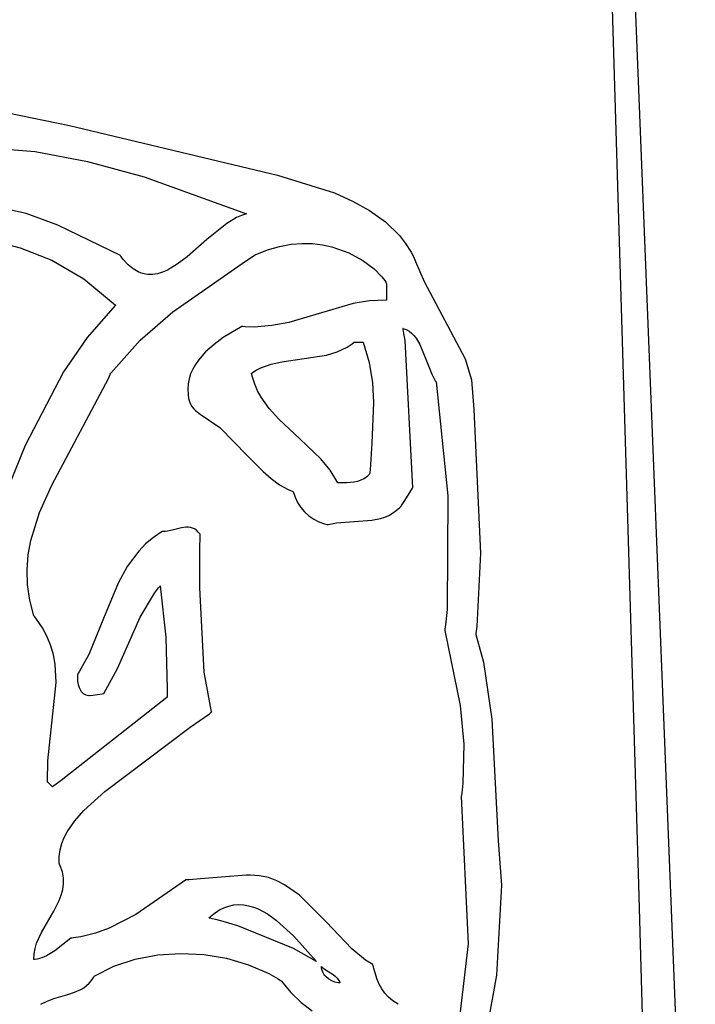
# Model space of a CAD drawing. Extents: x 21.3 to 51.6, y -34 to 34.1.
# Tile 34 of 117: x 49.5 to 50.4, y -27.3 to -25.9. Entities that reach past the tile are written whole.
import ezdxf

# ---------------------------------------------------------------- set-up
doc = ezdxf.new("R2010")
doc.units = 0

msp = doc.modelspace()

# ---------------------------------------------------------------- linework, layer by layer
at = {"layer": 'Layer 1', "color": 7, "linetype": 'CONTINUOUS'}
for p, q in [((50.345989, -27.121298), (50.283112, -25.032386)), ((50.339917, -25.842116), (50.42685, -28.028618)), ((49.443605, -26.017523), (49.531876, -26.035743)), ((49.531876, -26.035743), (49.829549, -26.106726)), ((49.419914, -26.067508), (49.482743, -26.072768)), ((49.482743, -26.072768), (49.557796, -26.087209)), ((49.557796, -26.087209), (49.638775, -26.108825)), ((49.638775, -26.108825), (49.785184, -26.161953)), ((49.829549, -26.106726), (49.910827, -26.132056)), ((49.910827, -26.132056), (49.936654, -26.143541)), ((49.46998, -26.161571), (49.422311, -26.150892)), ((49.936654, -26.143541), (49.961113, -26.157085)), ((49.515157, -26.178263), (49.46998, -26.161571)), ((49.778029, -26.164082), (49.770886, -26.167139)), ((49.785184, -26.161953), (49.778029, -26.164082)), ((49.961113, -26.157085), (49.983617, -26.173331)), ((49.604618, -26.22167), (49.515157, -26.178263)), ((49.756634, -26.175569), (49.728256, -26.198462)), ((49.770886, -26.167139), (49.756634, -26.175569)), ((49.983617, -26.173331), (50.003578, -26.192922)), ((50.003578, -26.192922), (50.012421, -26.204174)), ((49.417795, -26.198875), (49.461405, -26.210451)), ((49.728256, -26.198462), (49.700017, -26.223225)), ((49.815142, -26.213367), (49.83223, -26.208403)), ((49.83223, -26.208403), (49.848681, -26.205393)), ((49.848681, -26.205393), (49.864447, -26.204145)), ((49.864447, -26.204145), (49.879479, -26.204467)), ((49.879479, -26.204467), (49.893727, -26.206169)), ((49.893727, -26.206169), (49.907144, -26.209058)), ((49.907144, -26.209058), (49.931287, -26.217633)), ((50.012421, -26.204174), (50.020408, -26.216504)), ((49.461405, -26.210451), (49.506543, -26.228319)), ((49.604669, -26.221734), (49.604642, -26.221696)), ((49.604888, -26.222032), (49.604669, -26.221734)), ((49.605325, -26.222624), (49.604888, -26.222032)), ((49.608825, -26.227094), (49.605325, -26.222624)), ((49.700017, -26.223225), (49.685941, -26.233992)), ((49.790684, -26.224592), (49.797466, -26.220476)), ((49.797466, -26.220476), (49.815142, -26.213367)), ((49.931287, -26.217633), (49.951518, -26.228661)), ((50.020408, -26.216504), (50.024058, -26.223098)), ((50.024058, -26.223098), (50.026911, -26.230199)), ((49.506543, -26.228319), (49.55228, -26.254873)), ((49.615824, -26.23466), (49.608825, -26.227094)), ((49.622824, -26.24049), (49.615824, -26.23466)), ((49.685941, -26.233992), (49.671887, -26.24245)), ((49.679837, -26.302164), (49.778728, -26.232764)), ((49.778728, -26.232764), (49.790684, -26.224592)), ((49.951518, -26.228661), (49.967446, -26.24061)), ((50.026911, -26.230199), (50.038981, -26.258598)), ((49.629825, -26.244702), (49.622824, -26.24049)), ((49.633327, -26.246237), (49.629825, -26.244702)), ((49.636828, -26.24741), (49.633327, -26.246237)), ((49.640331, -26.248236), (49.636828, -26.24741)), ((49.643834, -26.24873), (49.640331, -26.248236)), ((49.650842, -26.248779), (49.643834, -26.24873)), ((49.657853, -26.247671), (49.650842, -26.248779)), ((49.664868, -26.245523), (49.657853, -26.247671)), ((49.671887, -26.24245), (49.664868, -26.245523)), ((49.967446, -26.24061), (49.978681, -26.251946)), ((49.55228, -26.254873), (49.597684, -26.292508)), ((49.978681, -26.251946), (49.982746, -26.257408)), ((49.982746, -26.257408), (49.984171, -26.25981)), ((49.984171, -26.25981), (49.98518, -26.261949)), ((49.98518, -26.261963), (49.98518, -26.262075)), ((49.98518, -26.262075), (49.98518, -26.262615)), ((49.98518, -26.262615), (49.98518, -26.26799)), ((50.038981, -26.258598), (50.097956, -26.369207)), ((49.98518, -26.26799), (49.98518, -26.282913)), ((49.597684, -26.292508), (49.557321, -26.338771)), ((49.937752, -26.290347), (49.89203, -26.303403)), ((49.961078, -26.286442), (49.937752, -26.290347)), ((49.985106, -26.28556), (49.961078, -26.286442)), ((49.98518, -26.285563), (49.985106, -26.28556)), ((49.98518, -26.282913), (49.98518, -26.284986)), ((49.98518, -26.284986), (49.98518, -26.285475)), ((49.98518, -26.285475), (49.98518, -26.28556)), ((49.632701, -26.342691), (49.679837, -26.302164)), ((49.89203, -26.303403), (49.845598, -26.317086)), ((49.821382, -26.321773), (49.796111, -26.323749)), ((49.845598, -26.317086), (49.821382, -26.321773)), ((49.778211, -26.323078), (49.75154, -26.338905)), ((49.778286, -26.323068), (49.778211, -26.323078)), ((49.778391, -26.323077), (49.778286, -26.323068)), ((49.778811, -26.323113), (49.778391, -26.323077)), ((49.779649, -26.323183), (49.778811, -26.323113)), ((49.782987, -26.323422), (49.779649, -26.323183)), ((49.796111, -26.323749), (49.782987, -26.323422)), ((50.008813, -26.325936), (50.008795, -26.325839)), ((50.008795, -26.325839), (50.013353, -26.327401)), ((50.008832, -26.326034), (50.008813, -26.325936)), ((50.008907, -26.326424), (50.008832, -26.326034)), ((50.009056, -26.327205), (50.008907, -26.326424)), ((50.009639, -26.330336), (50.009056, -26.327205)), ((50.011809, -26.342975), (50.009639, -26.330336)), ((50.013353, -26.327401), (50.017458, -26.329645)), ((50.017458, -26.329645), (50.021155, -26.332505)), ((50.021155, -26.332505), (50.024488, -26.335915)), ((50.024488, -26.335915), (50.027502, -26.33981)), ((49.557321, -26.338771), (49.523206, -26.388079)), ((49.590773, -26.389685), (49.632701, -26.342691)), ((49.738543, -26.348548), (49.726568, -26.359292)), ((49.75154, -26.338905), (49.738543, -26.348548)), ((49.929166, -26.352499), (49.935906, -26.347996)), ((49.935906, -26.347996), (49.939154, -26.345446)), ((49.939154, -26.345446), (49.939254, -26.345363)), ((49.939254, -26.345363), (49.939304, -26.345322)), ((49.939368, -26.345284), (49.939433, -26.345284)), ((49.939433, -26.345284), (49.940113, -26.345284)), ((49.940113, -26.345284), (49.95185, -26.345284)), ((49.95185, -26.345284), (49.960538, -26.374701)), ((50.022684, -26.553596), (50.011809, -26.342975)), ((50.027502, -26.33981), (50.03275, -26.348796)), ((50.03275, -26.348796), (50.041376, -26.369718)), ((49.726568, -26.359292), (49.716216, -26.3711)), ((49.835536, -26.373632), (49.899618, -26.364085)), ((49.899618, -26.364085), (49.914839, -26.359412)), ((49.914839, -26.359412), (49.929166, -26.352499)), ((49.711836, -26.377391), (49.708085, -26.383933)), ((49.716216, -26.3711), (49.711836, -26.377391)), ((49.805582, -26.382186), (49.820146, -26.377042)), ((49.820146, -26.377042), (49.835536, -26.373632)), ((49.960538, -26.374701), (49.965126, -26.403375)), ((50.041376, -26.369718), (50.049888, -26.391093)), ((50.097956, -26.369207), (50.106556, -26.399332)), ((49.523206, -26.388079), (49.468593, -26.493323)), ((49.588009, -26.396636), (49.589944, -26.391786)), ((49.589944, -26.391786), (49.590415, -26.390572)), ((49.590415, -26.390572), (49.590649, -26.389965)), ((49.590649, -26.389965), (49.590707, -26.389813)), ((49.590707, -26.389813), (49.590773, -26.389685)), ((49.70504, -26.390722), (49.702774, -26.397754)), ((49.708085, -26.383933), (49.70504, -26.390722)), ((49.79213, -26.389726), (49.798699, -26.385615)), ((49.792142, -26.389806), (49.792133, -26.389764)), ((49.792161, -26.389891), (49.792142, -26.389806)), ((49.792198, -26.390061), (49.792161, -26.389891)), ((49.793504, -26.395399), (49.792198, -26.390061)), ((49.798699, -26.385615), (49.805582, -26.382186)), ((50.049888, -26.391093), (50.054993, -26.400644)), ((49.506706, -26.549748), (49.588009, -26.396636)), ((49.701364, -26.405022), (49.700883, -26.412523)), ((49.702774, -26.397754), (49.701364, -26.405022)), ((49.796793, -26.405553), (49.793504, -26.395399)), ((49.800912, -26.415071), (49.796793, -26.405553)), ((49.965126, -26.403375), (49.966599, -26.431781)), ((50.054993, -26.400644), (50.055697, -26.401746)), ((50.055697, -26.401746), (50.055875, -26.402018)), ((50.055875, -26.402018), (50.055965, -26.402154)), ((50.055965, -26.402154), (50.05601, -26.402221)), ((50.05601, -26.402221), (50.05603, -26.402361)), ((50.05603, -26.402361), (50.072848, -26.565217)), ((50.106556, -26.399332), (50.110319, -26.441755)), ((49.700883, -26.412523), (49.701406, -26.420252)), ((49.701406, -26.420252), (49.702276, -26.426044)), ((49.805778, -26.424021), (49.800912, -26.415071)), ((49.702276, -26.426044), (49.703383, -26.43028)), ((49.703383, -26.43028), (49.704984, -26.434077)), ((49.704984, -26.434077), (49.707027, -26.437487)), ((49.817409, -26.440498), (49.805778, -26.424021)), ((49.966599, -26.431781), (49.96414, -26.489699)), ((49.707027, -26.437487), (49.709459, -26.440564)), ((49.709459, -26.440564), (49.712228, -26.443359)), ((49.712228, -26.443359), (49.718565, -26.448316)), ((49.718565, -26.448316), (49.746869, -26.467405)), ((49.831003, -26.455538), (49.817409, -26.440498)), ((50.110319, -26.441755), (50.119592, -26.647198)), ((49.861364, -26.483525), (49.831003, -26.455538)), ((49.746869, -26.467405), (49.786643, -26.50814)), ((49.891422, -26.512422), (49.861364, -26.483525)), ((49.96414, -26.489699), (49.962179, -26.520165)), ((49.468593, -26.493323), (49.423597, -26.603227)), ((49.786643, -26.50814), (49.808691, -26.530555)), ((49.904637, -26.528599), (49.891422, -26.512422)), ((49.808691, -26.530555), (49.820154, -26.540573)), ((49.915736, -26.546667), (49.904637, -26.528599)), ((49.961569, -26.532785), (49.960194, -26.534811)), ((49.961583, -26.532485), (49.961572, -26.532734)), ((49.961603, -26.531987), (49.961583, -26.532485)), ((49.961779, -26.528019), (49.961603, -26.531987)), ((49.962179, -26.520165), (49.961779, -26.528019)), ((49.820154, -26.540573), (49.832114, -26.549272)), ((49.917107, -26.546673), (49.915818, -26.546674)), ((49.927802, -26.5465), (49.917107, -26.546673)), ((49.938573, -26.545516), (49.927802, -26.5465)), ((49.943718, -26.544497), (49.938573, -26.545516)), ((49.948561, -26.543006), (49.943718, -26.544497)), ((49.952992, -26.540954), (49.948561, -26.543006)), ((49.95502, -26.53969), (49.952992, -26.540954)), ((49.956906, -26.538253), (49.95502, -26.53969)), ((49.958634, -26.53663), (49.956906, -26.538253)), ((49.960194, -26.534811), (49.958634, -26.53663)), ((49.489102, -26.588925), (49.506706, -26.549748)), ((49.832114, -26.549272), (49.844724, -26.556256)), ((49.844724, -26.556256), (49.85132, -26.558982)), ((49.85132, -26.558982), (49.851739, -26.559134)), ((49.851739, -26.559134), (49.851844, -26.559172)), ((49.851856, -26.559202), (49.85437, -26.567177)), ((50.010284, -26.57325), (50.020817, -26.556575)), ((50.020817, -26.556575), (50.022278, -26.554261)), ((50.022278, -26.554261), (50.022623, -26.553716)), ((50.022623, -26.553716), (50.022682, -26.553622)), ((49.85437, -26.567177), (49.857984, -26.574719)), ((49.857984, -26.574719), (49.862586, -26.581725)), ((50.006487, -26.579261), (50.010284, -26.57325)), ((50.072848, -26.565217), (50.07185, -26.72777)), ((49.476613, -26.629175), (49.489102, -26.588925)), ((49.862586, -26.581725), (49.868059, -26.588092)), ((49.868059, -26.588092), (49.87429, -26.59372)), ((49.993926, -26.590162), (49.99924, -26.586386)), ((49.99924, -26.586386), (50.004288, -26.581832)), ((50.004288, -26.581832), (50.005505, -26.580562)), ((50.005505, -26.580562), (50.005807, -26.580237)), ((50.005807, -26.580237), (50.005957, -26.580072)), ((50.005957, -26.580072), (50.005994, -26.580031)), ((50.006025, -26.579993), (50.006105, -26.579866)), ((50.006105, -26.579866), (50.006487, -26.579261)), ((49.87429, -26.59372), (49.881164, -26.598507)), ((49.881164, -26.598507), (49.888566, -26.602349)), ((49.888566, -26.602349), (49.896382, -26.605146)), ((49.91375, -26.603866), (49.938894, -26.601965)), ((49.938894, -26.601965), (49.964381, -26.600087)), ((49.964381, -26.600087), (49.976679, -26.597595)), ((49.976679, -26.597595), (49.982617, -26.595688)), ((49.982617, -26.595688), (49.988376, -26.593237)), ((49.988376, -26.593237), (49.993926, -26.590162)), ((49.664304, -26.616147), (49.651846, -26.624725)), ((49.664363, -26.61612), (49.664304, -26.616147)), ((49.664485, -26.616129), (49.664388, -26.616121)), ((49.664681, -26.616142), (49.664485, -26.616129)), ((49.665465, -26.61618), (49.664681, -26.616142)), ((49.66865, -26.616116), (49.665465, -26.61618)), ((49.671899, -26.615756), (49.66865, -26.616116)), ((49.678529, -26.614414), (49.671899, -26.615756)), ((49.691921, -26.611115), (49.678529, -26.614414)), ((49.698453, -26.61023), (49.691921, -26.611115)), ((49.701629, -26.610211), (49.698453, -26.61023)), ((49.704724, -26.610566), (49.701629, -26.610211)), ((49.707725, -26.611359), (49.704724, -26.610566)), ((49.710618, -26.612659), (49.707725, -26.611359)), ((49.713388, -26.614532), (49.710618, -26.612659)), ((49.716021, -26.617045), (49.713388, -26.614532)), ((49.718503, -26.620265), (49.716021, -26.617045)), ((49.896382, -26.605146), (49.900408, -26.60612)), ((49.900408, -26.60612), (49.901425, -26.606317)), ((49.901425, -26.606317), (49.90168, -26.606364)), ((49.90168, -26.606364), (49.901807, -26.606387)), ((49.901839, -26.606392), (49.90188, -26.606385)), ((49.90188, -26.606385), (49.91375, -26.603866)), ((49.472916, -26.649813), (49.476613, -26.629175)), ((49.651846, -26.624725), (49.64077, -26.634084)), ((49.718453, -26.638821), (49.71851, -26.625068)), ((49.718515, -26.620319), (49.718503, -26.620265)), ((49.71851, -26.625068), (49.718515, -26.621686)), ((49.718515, -26.620424), (49.718515, -26.620319)), ((49.718515, -26.620844), (49.718515, -26.620424)), ((49.718515, -26.621686), (49.718515, -26.620844)), ((49.630937, -26.644147), (49.614445, -26.666079)), ((49.64077, -26.634084), (49.630937, -26.644147)), ((49.718182, -26.696693), (49.718453, -26.638821)), ((49.471252, -26.670854), (49.472916, -26.649813)), ((50.119592, -26.647198), (50.114172, -26.752113)), ((49.471873, -26.692342), (49.471252, -26.670854)), ((49.614445, -26.666079), (49.601264, -26.689909)), ((49.47503, -26.71432), (49.471873, -26.692342)), ((49.601264, -26.689909), (49.580396, -26.740819)), ((49.653249, -26.704568), (49.659302, -26.69664)), ((49.659302, -26.69664), (49.660893, -26.694702)), ((49.660893, -26.694702), (49.661295, -26.694221)), ((49.661295, -26.694221), (49.661497, -26.693981)), ((49.661497, -26.693981), (49.661548, -26.693921)), ((49.661576, -26.693933), (49.66969, -26.767427)), ((49.724393, -26.817213), (49.718182, -26.696693)), ((49.480976, -26.736834), (49.47503, -26.71432)), ((49.633016, -26.738649), (49.653249, -26.704568)), ((50.07185, -26.72777), (50.069498, -26.749814)), ((49.481042, -26.736986), (49.480976, -26.736834)), ((49.481123, -26.737086), (49.481042, -26.736986)), ((49.481443, -26.737483), (49.481123, -26.737086)), ((49.482079, -26.738278), (49.481443, -26.737483)), ((49.484543, -26.74146), (49.482079, -26.738278)), ((49.493185, -26.754209), (49.484543, -26.74146)), ((49.580396, -26.740819), (49.559466, -26.791985)), ((49.600381, -26.812205), (49.633016, -26.738649)), ((49.500012, -26.767006), (49.493185, -26.754209)), ((50.068548, -26.757529), (50.068525, -26.757705)), ((50.068525, -26.757705), (50.068529, -26.75784)), ((50.068529, -26.75784), (50.090494, -26.865132)), ((50.068637, -26.756825), (50.068548, -26.757529)), ((50.068814, -26.755418), (50.068637, -26.756825)), ((50.069498, -26.749814), (50.068814, -26.755418)), ((50.114172, -26.752113), (50.113451, -26.758931)), ((49.505194, -26.779863), (49.500012, -26.767006)), ((49.66969, -26.767427), (49.671543, -26.841474)), ((50.113071, -26.762355), (50.112974, -26.763213)), ((50.112974, -26.763213), (50.113032, -26.763556)), ((50.113032, -26.763556), (50.124011, -26.803231)), ((50.113451, -26.758931), (50.113071, -26.762355)), ((49.508901, -26.792797), (49.505194, -26.779863)), ((49.511304, -26.805821), (49.508901, -26.792797)), ((49.559466, -26.791985), (49.546206, -26.816134)), ((49.51288, -26.832195), (49.511304, -26.805821)), ((49.581049, -26.848011), (49.600381, -26.812205)), ((50.124011, -26.803231), (50.135884, -26.884488)), ((49.543515, -26.820288), (49.543262, -26.825169)), ((49.543262, -26.825169), (49.543491, -26.830093)), ((49.543562, -26.820214), (49.543515, -26.820288)), ((49.543622, -26.820124), (49.543562, -26.820214)), ((49.543861, -26.819763), (49.543622, -26.820124)), ((49.544337, -26.819041), (49.543861, -26.819763)), ((49.546206, -26.816134), (49.544337, -26.819041)), ((49.735155, -26.874358), (49.724393, -26.817213)), ((49.501104, -26.944164), (49.51288, -26.832195)), ((49.543491, -26.830093), (49.544239, -26.834881)), ((49.544239, -26.834881), (49.545543, -26.839355)), ((49.545543, -26.839355), (49.546416, -26.841418)), ((49.546416, -26.841418), (49.547443, -26.843336)), ((49.671543, -26.841474), (49.671375, -26.850443)), ((49.671268, -26.853638), (49.519797, -26.972419)), ((49.547443, -26.843336), (49.548628, -26.845086)), ((49.548628, -26.845086), (49.549976, -26.846646)), ((49.549976, -26.846646), (49.551492, -26.847994)), ((49.551492, -26.847994), (49.553181, -26.849108)), ((49.553181, -26.849108), (49.555047, -26.849964)), ((49.555047, -26.849964), (49.557095, -26.850542)), ((49.557095, -26.850542), (49.559331, -26.850818)), ((49.559331, -26.850818), (49.559919, -26.850837)), ((49.559919, -26.850837), (49.560181, -26.850839)), ((49.560228, -26.850833), (49.560611, -26.850782)), ((49.560611, -26.850782), (49.565104, -26.850183)), ((49.565104, -26.850183), (49.578362, -26.848417)), ((49.578362, -26.848417), (49.580337, -26.848154)), ((49.580337, -26.848154), (49.580861, -26.848084)), ((49.580861, -26.848084), (49.580986, -26.848067)), ((49.581015, -26.848063), (49.581049, -26.848011)), ((49.671296, -26.853572), (49.671268, -26.853638)), ((49.671298, -26.853503), (49.671296, -26.853572)), ((49.671305, -26.853225), (49.671298, -26.853503)), ((49.67132, -26.85267), (49.671305, -26.853225)), ((49.671375, -26.850443), (49.67132, -26.85267)), ((50.090494, -26.865132), (50.095867, -26.920566)), ((49.704478, -26.896333), (49.731859, -26.87682)), ((49.731859, -26.87682), (49.734575, -26.874885)), ((49.734575, -26.874885), (49.735123, -26.874494)), ((49.735123, -26.874494), (49.73517, -26.874461)), ((49.73518, -26.874453), (49.735155, -26.874358)), ((50.135884, -26.884488), (50.144896, -27.058736)), ((49.582221, -26.988111), (49.704478, -26.896333)), ((50.095867, -26.920566), (50.094511, -26.976376)), ((49.500457, -26.974346), (49.501104, -26.944164)), ((49.50046, -26.974453), (49.500457, -26.974346)), ((49.50063, -26.974623), (49.500486, -26.974479)), ((49.501239, -26.975232), (49.50063, -26.974623)), ((49.505628, -26.979618), (49.501239, -26.975232)), ((49.507209, -26.981198), (49.505628, -26.979618)), ((49.507368, -26.981357), (49.507209, -26.981198)), ((49.507401, -26.98139), (49.507368, -26.981357)), ((49.507468, -26.981349), (49.507405, -26.981394)), ((49.507539, -26.981298), (49.507468, -26.981349)), ((49.507824, -26.981096), (49.507539, -26.981298)), ((49.508394, -26.98069), (49.507824, -26.981096)), ((49.510674, -26.979059), (49.508394, -26.98069)), ((49.519797, -26.972419), (49.510674, -26.979059)), ((50.094511, -26.976376), (50.092858, -26.990316)), ((49.552337, -27.015199), (49.582221, -26.988111)), ((50.092137, -26.995211), (50.092132, -26.995349)), ((50.092132, -26.995349), (50.102083, -27.206139)), ((50.092153, -26.995103), (50.092137, -26.995211)), ((50.09222, -26.994668), (50.092153, -26.995103)), ((50.092353, -26.993797), (50.09222, -26.994668)), ((50.092858, -26.990316), (50.092353, -26.993797)), ((49.539297, -27.029919), (49.552337, -27.015199)), ((49.528579, -27.045695), (49.539297, -27.029919)), ((49.520973, -27.062731), (49.524338, -27.054043)), ((49.524338, -27.054043), (49.528579, -27.045695)), ((49.518583, -27.071785), (49.520973, -27.062731)), ((50.144896, -27.058736), (50.149634, -27.122115)), ((49.517124, -27.091092), (49.517267, -27.08123)), ((49.517267, -27.08123), (49.518583, -27.071785)), ((49.517149, -27.091166), (49.517124, -27.091092)), ((49.517185, -27.091237), (49.517149, -27.091166)), ((49.517325, -27.091522), (49.517185, -27.091237)), ((49.517602, -27.09209), (49.517325, -27.091522)), ((49.518638, -27.094353), (49.517602, -27.09209)), ((49.521709, -27.103224), (49.518638, -27.094353)), ((49.523205, -27.111829), (49.521709, -27.103224)), ((49.778708, -27.108298), (49.725075, -27.112555)), ((49.784515, -27.107837), (49.778708, -27.108298)), ((49.785052, -27.107794), (49.784515, -27.107837)), ((49.785167, -27.107785), (49.785052, -27.107794)), ((49.790192, -27.107656), (49.785167, -27.107785)), ((49.803625, -27.108612), (49.790192, -27.107656)), ((49.816279, -27.111352), (49.803625, -27.108612)), ((49.522199, -27.12836), (49.523307, -27.120198)), ((49.523307, -27.120198), (49.523205, -27.111829)), ((49.697684, -27.114729), (49.626728, -27.164192)), ((49.697872, -27.114714), (49.697726, -27.114725)), ((49.702489, -27.114347), (49.697872, -27.114714)), ((49.725075, -27.112555), (49.702489, -27.114347)), ((49.828232, -27.115684), (49.816279, -27.111352)), ((49.839563, -27.121415), (49.828232, -27.115684)), ((49.860668, -27.136302), (49.839563, -27.121415)), ((50.149634, -27.122115), (50.142568, -27.250861)), ((50.366085, -27.823341), (50.345989, -27.121298)), ((49.517086, -27.144173), (49.520064, -27.136342)), ((49.520064, -27.136342), (49.522199, -27.12836)), ((49.89884, -27.174386), (49.860668, -27.136302)), ((49.50933, -27.159499), (49.517086, -27.144173)), ((49.752538, -27.154475), (49.759691, -27.151957)), ((49.759691, -27.151957), (49.766817, -27.150472)), ((49.766817, -27.150472), (49.773906, -27.149951)), ((49.773906, -27.149951), (49.780947, -27.150329)), ((49.780947, -27.150329), (49.787929, -27.151537)), ((49.787929, -27.151537), (49.794843, -27.15351)), ((49.491752, -27.189606), (49.50933, -27.159499)), ((49.626728, -27.164192), (49.588803, -27.183473)), ((49.731017, -27.168893), (49.73819, -27.162876)), ((49.73819, -27.162876), (49.745367, -27.158093)), ((49.745367, -27.158093), (49.752538, -27.154475)), ((49.794843, -27.15351), (49.801678, -27.156181)), ((49.801678, -27.156181), (49.815071, -27.163344)), ((49.815071, -27.163344), (49.828025, -27.172493)), ((49.731094, -27.168912), (49.731055, -27.168903)), ((49.731174, -27.168931), (49.731094, -27.168912)), ((49.731333, -27.168967), (49.731174, -27.168931)), ((49.73165, -27.169041), (49.731333, -27.168967)), ((49.732286, -27.169189), (49.73165, -27.169041)), ((49.733559, -27.169489), (49.732286, -27.169189)), ((49.736113, -27.170102), (49.733559, -27.169489)), ((49.741246, -27.171381), (49.736113, -27.170102)), ((49.751597, -27.174143), (49.741246, -27.171381)), ((49.772488, -27.180418), (49.751597, -27.174143)), ((49.852306, -27.212839), (49.772488, -27.180418)), ((49.828025, -27.172493), (49.852287, -27.194601)), ((49.935789, -27.213272), (49.89884, -27.174386)), ((49.48486, -27.204846), (49.491752, -27.189606)), ((49.568916, -27.19068), (49.548294, -27.195857)), ((49.588803, -27.183473), (49.568916, -27.19068)), ((49.852287, -27.194601), (49.885184, -27.231394)), ((49.482529, -27.212613), (49.48486, -27.204846)), ((49.533777, -27.198078), (49.510941, -27.216188)), ((49.533982, -27.198042), (49.533813, -27.198061)), ((49.534319, -27.198004), (49.533982, -27.198042)), ((49.534993, -27.197926), (49.534319, -27.198004)), ((49.53768, -27.197589), (49.534993, -27.197926)), ((49.548294, -27.195857), (49.53768, -27.197589)), ((50.102083, -27.206139), (50.089725, -27.311449)), ((49.481013, -27.228583), (49.481186, -27.220515)), ((49.481186, -27.220515), (49.482529, -27.212613)), ((49.498912, -27.223202), (49.492521, -27.225843)), ((49.510941, -27.216188), (49.498912, -27.223202)), ((49.625948, -27.227865), (49.658036, -27.221774)), ((49.658036, -27.221774), (49.690968, -27.219618)), ((49.690968, -27.219618), (49.724032, -27.221308)), ((49.724032, -27.221308), (49.756513, -27.226754)), ((49.885184, -27.231394), (49.852306, -27.212839)), ((49.955366, -27.229161), (49.935789, -27.213272)), ((49.481168, -27.228598), (49.481056, -27.228613)), ((49.481393, -27.228567), (49.481168, -27.228598)), ((49.482286, -27.228434), (49.481393, -27.228567)), ((49.485795, -27.22777), (49.482286, -27.228434)), ((49.492521, -27.225843), (49.485795, -27.22777)), ((49.595418, -27.23798), (49.625948, -27.227865)), ((49.756513, -27.226754), (49.787699, -27.235867)), ((49.787699, -27.235867), (49.816876, -27.248558)), ((49.965703, -27.235543), (49.955366, -27.229161)), ((49.965744, -27.235582), (49.965703, -27.235543)), ((49.965781, -27.235751), (49.965751, -27.235616)), ((49.965841, -27.23602), (49.965781, -27.235751)), ((49.966083, -27.237092), (49.965841, -27.23602)), ((49.967074, -27.241295), (49.966083, -27.237092)), ((49.56716, -27.252207), (49.595418, -27.23798)), ((49.816876, -27.248558), (49.830487, -27.256217)), ((49.892126, -27.238339), (49.894277, -27.240284)), ((49.892126, -27.238485), (49.892126, -27.238412)), ((49.892128, -27.238632), (49.892126, -27.238485)), ((49.892135, -27.238924), (49.892128, -27.238632)), ((49.892166, -27.239506), (49.892135, -27.238924)), ((49.892284, -27.240664), (49.892166, -27.239506)), ((49.892747, -27.242942), (49.892284, -27.240664)), ((49.89349, -27.24516), (49.892747, -27.242942)), ((49.894491, -27.247302), (49.89349, -27.24516)), ((49.894277, -27.240284), (49.89905, -27.243704)), ((49.895728, -27.249355), (49.894491, -27.247302)), ((49.897179, -27.251304), (49.895728, -27.249355)), ((49.898822, -27.253135), (49.897179, -27.251304)), ((49.89905, -27.243704), (49.909063, -27.250076)), ((49.909063, -27.250076), (49.912032, -27.252439)), ((49.971726, -27.2568), (49.967074, -27.241295)), ((50.142568, -27.250861), (50.130876, -27.3141)), ((49.556159, -27.265789), (49.559832, -27.262396)), ((49.559832, -27.262396), (49.563178, -27.258481)), ((49.563178, -27.258481), (49.566158, -27.253985)), ((49.566158, -27.253985), (49.566841, -27.252763)), ((49.566841, -27.252763), (49.567008, -27.252451)), ((49.567008, -27.252451), (49.567091, -27.252294)), ((49.567091, -27.252294), (49.567112, -27.252255)), ((49.567112, -27.252255), (49.56716, -27.252207)), ((49.830487, -27.256217), (49.833773, -27.258267)), ((49.833773, -27.258267), (49.834587, -27.258788)), ((49.834587, -27.258788), (49.834993, -27.25905)), ((49.834993, -27.25905), (49.835094, -27.259115)), ((49.835094, -27.259115), (49.83519, -27.259181)), ((49.83519, -27.259181), (49.848425, -27.275497)), ((49.90259, -27.256386), (49.898822, -27.253135)), ((49.906856, -27.258994), (49.90259, -27.256386)), ((49.911438, -27.260845), (49.906856, -27.258994)), ((49.913792, -27.261451), (49.911438, -27.260845)), ((49.912032, -27.252439), (49.914671, -27.255132)), ((49.916159, -27.261825), (49.913792, -27.261451)), ((49.914671, -27.255132), (49.915832, -27.256637)), ((49.915832, -27.256637), (49.916869, -27.258266)), ((49.918515, -27.261953), (49.916159, -27.261825)), ((49.916869, -27.258266), (49.917768, -27.260034)), ((49.917768, -27.260034), (49.918515, -27.261953)), ((49.974711, -27.263812), (49.971726, -27.2568)), ((49.978322, -27.270365), (49.974711, -27.263812)), ((49.509419, -27.284391), (49.529273, -27.278602)), ((49.529273, -27.278602), (49.538914, -27.275366)), ((49.538914, -27.275366), (49.547973, -27.271256)), ((49.547973, -27.271256), (49.552194, -27.268723)), ((49.552194, -27.268723), (49.556159, -27.265789)), ((49.848425, -27.275497), (49.863094, -27.289792)), ((49.982699, -27.276485), (49.978322, -27.270365)), ((49.987982, -27.282196), (49.982699, -27.276485)), ((49.490758, -27.292497), (49.499793, -27.287912)), ((49.499793, -27.287912), (49.509419, -27.284391)), ((49.863094, -27.289792), (49.879082, -27.301928)), ((49.994312, -27.287524), (49.987982, -27.282196)), ((50.001829, -27.292496), (49.994312, -27.287524))]:
    msp.add_line(p, q, dxfattribs=at)

doc.saveas('drawing.dxf')
